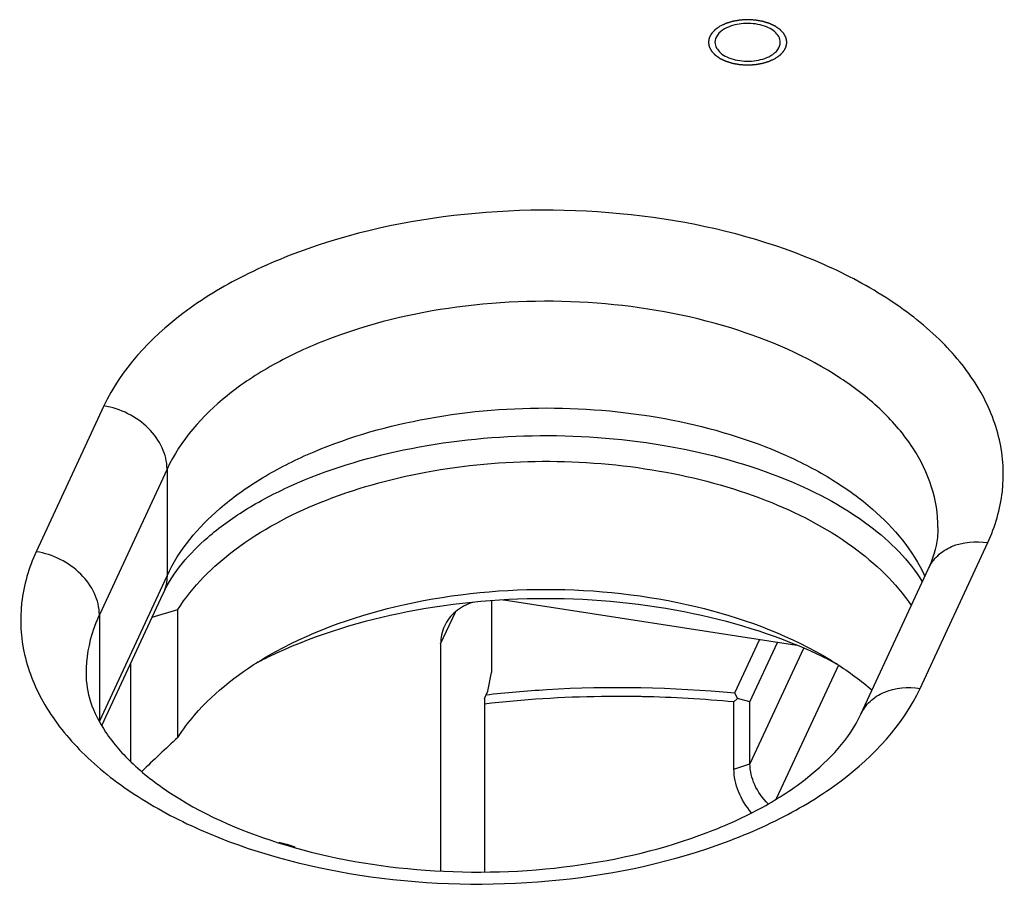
# Model space of a CAD drawing. Header units: millimetres. Extents: x 0 to 7560, y 0 to 5346.
# Tile 232 of 242: x 6241 to 6316, y 4242 to 4308. Entities that reach past the tile are written whole.
import ezdxf

# ---------------------------------------------------------------- set-up
doc = ezdxf.new("R2010")
doc.units = ezdxf.units.MM
for name, color, linetype in [('CSH-ST-M8-30_PBL1637', 7, 'Continuous'), ('M2001303_PBL919', 7, 'Continuous'), ('M2100203_PBL993', 7, 'Continuous'), ('M2160103_PBL1026', 7, 'Continuous'), ('M2160203_PBL995', 7, 'Continuous'), ('SENSOR_SD-8MS_PBL1028', 7, 'Continuous')]:
    doc.layers.add(name, color=color, linetype=linetype)

msp = doc.modelspace()

# ---------------------------------------------------------------- linework, layer by layer
at = {"layer": 'CSH-ST-M8-30_PBL1637', "color": 7}
msp.add_arc((6258.688, 4237.278), 8.089, 68.84638, 77.81612, dxfattribs=at)
at = {"layer": 'M2001303_PBL919', "color": 2}
for p, q in [((6246.987, 4278.6), (6241.811, 4267.446)), ((6251.817, 4273.77), (6246.641, 4262.617)), ((6251.817, 4273.77), (6251.817, 4265.605)), ((6309.426, 4256.987), (6314.602, 4268.14)), ((6246.641, 4254.452), (6251.817, 4265.605)), ((6246.641, 4262.617), (6246.641, 4254.452))]:
    msp.add_line(p, q, dxfattribs=at)
at = {"layer": 'M2001303_PBL919', "color": 7}
for p, q in [((6304.891, 4255.009), (6310.067, 4266.162)), ((6246.829, 4254.134), (6251.523, 4264.247))]:
    msp.add_line(p, q, dxfattribs=at)
at = {"layer": 'M2001303_PBL919', "color": 134}
for points in [[(6298.355, 4305.198), (6298.386, 4305.22), (6298.448, 4305.263), (6298.526, 4305.318), (6298.588, 4305.361), (6298.626, 4305.388), (6298.657, 4305.41), (6298.681, 4305.426), (6298.7, 4305.44), (6298.714, 4305.449), (6298.721, 4305.455), (6298.727, 4305.459), (6298.731, 4305.464), (6298.737, 4305.47), (6298.747, 4305.481), (6298.762, 4305.496), (6298.779, 4305.515), (6298.802, 4305.54), (6298.831, 4305.571), (6298.865, 4305.608), (6298.9, 4305.645), (6298.929, 4305.676), (6298.952, 4305.701), (6298.969, 4305.72), (6298.983, 4305.735), (6298.994, 4305.746), (6298.999, 4305.752), (6299.004, 4305.757), (6299.006, 4305.762), (6299.01, 4305.769), (6299.016, 4305.781), (6299.025, 4305.797), (6299.036, 4305.818), (6299.05, 4305.844), (6299.068, 4305.878), (6299.089, 4305.919), (6299.111, 4305.959), (6299.129, 4305.993), (6299.143, 4306.02), (6299.154, 4306.04), (6299.162, 4306.057), (6299.169, 4306.068), (6299.172, 4306.075), (6299.175, 4306.08), (6299.176, 4306.086), (6299.177, 4306.093), (6299.179, 4306.105), (6299.182, 4306.123), (6299.186, 4306.144), (6299.191, 4306.173), (6299.197, 4306.209), (6299.204, 4306.251), (6299.212, 4306.294), (6299.218, 4306.33), (6299.223, 4306.358), (6299.227, 4306.38), (6299.23, 4306.398), (6299.232, 4306.41), (6299.233, 4306.417), (6299.235, 4306.423), (6299.233, 4306.428), (6299.232, 4306.435), (6299.23, 4306.447), (6299.227, 4306.465), (6299.223, 4306.486), (6299.219, 4306.514), (6299.213, 4306.549), (6299.206, 4306.591), (6299.198, 4306.633), (6299.192, 4306.668), (6299.188, 4306.696), (6299.184, 4306.717), (6299.181, 4306.734), (6299.179, 4306.747), (6299.178, 4306.754), (6299.177, 4306.759), (6299.174, 4306.764), (6299.171, 4306.771), (6299.165, 4306.783), (6299.156, 4306.799), (6299.145, 4306.82), (6299.131, 4306.847), (6299.113, 4306.88), (6299.092, 4306.921), (6299.071, 4306.961), (6299.054, 4306.995), (6299.039, 4307.022), (6299.029, 4307.042), (6299.02, 4307.059), (6299.014, 4307.071), (6299.01, 4307.077), (6299.008, 4307.083), (6299.003, 4307.087), (6298.998, 4307.093), (6298.988, 4307.104), (6298.973, 4307.12), (6298.956, 4307.139), (6298.933, 4307.163), (6298.905, 4307.194), (6298.87, 4307.232), (6298.836, 4307.269), (6298.807, 4307.3), (6298.784, 4307.325), (6298.767, 4307.344), (6298.753, 4307.359), (6298.743, 4307.37), (6298.737, 4307.376), (6298.733, 4307.381), (6298.727, 4307.385), (6298.719, 4307.391), (6298.705, 4307.4), (6298.686, 4307.414), (6298.662, 4307.431), (6298.631, 4307.453), (6298.591, 4307.481), (6298.544, 4307.514), (6298.497, 4307.547), (6298.458, 4307.575), (6298.426, 4307.597), (6298.403, 4307.614), (6298.383, 4307.628), (6298.369, 4307.638), (6298.361, 4307.643), (6298.356, 4307.647), (6298.348, 4307.651), (6298.339, 4307.655), (6298.322, 4307.663), (6298.299, 4307.674), (6298.271, 4307.687), (6298.233, 4307.705), (6298.186, 4307.728), (6298.129, 4307.755), (6298.073, 4307.781), (6298.025, 4307.804), (6297.988, 4307.822), (6297.959, 4307.835), (6297.936, 4307.846), (6297.917, 4307.855), (6297.904, 4307.862), (6297.887, 4307.867), (6297.865, 4307.874), (6297.838, 4307.882), (6297.806, 4307.892), (6297.763, 4307.905), (6297.709, 4307.922), (6297.645, 4307.942), (6297.58, 4307.962), (6297.516, 4307.982), (6297.462, 4307.998), (6297.425, 4308.01), (6297.403, 4308.016), (6297.387, 4308.022), (6297.369, 4308.024), (6297.346, 4308.029), (6297.305, 4308.036), (6297.247, 4308.046), (6297.177, 4308.059), (6297.107, 4308.071), (6297.037, 4308.083), (6296.967, 4308.096), (6296.909, 4308.106), (6296.868, 4308.113), (6296.844, 4308.117), (6296.827, 4308.121), (6296.808, 4308.121), (6296.784, 4308.123), (6296.741, 4308.125), (6296.679, 4308.129), (6296.605, 4308.133), (6296.531, 4308.137), (6296.456, 4308.142), (6296.382, 4308.146), (6296.321, 4308.15), (6296.277, 4308.152), (6296.253, 4308.153), (6296.234, 4308.155), (6296.216, 4308.153), (6296.192, 4308.152), (6296.149, 4308.15), (6296.088, 4308.146), (6296.016, 4308.142), (6295.943, 4308.138), (6295.87, 4308.134), (6295.797, 4308.13), (6295.736, 4308.126), (6295.694, 4308.124), (6295.67, 4308.122), (6295.651, 4308.122), (6295.634, 4308.118), (6295.61, 4308.115), (6295.57, 4308.107), (6295.511, 4308.097), (6295.441, 4308.085), (6295.371, 4308.073), (6295.301, 4308.06), (6295.231, 4308.048), (6295.173, 4308.038), (6295.132, 4308.031), (6295.108, 4308.027), (6295.09, 4308.024), (6295.075, 4308.019), (6295.053, 4308.012), (6295.016, 4308.001), (6294.962, 4307.984), (6294.897, 4307.964), (6294.832, 4307.945), (6294.768, 4307.925), (6294.714, 4307.908), (6294.671, 4307.895), (6294.639, 4307.885), (6294.612, 4307.877), (6294.59, 4307.87), (6294.573, 4307.866), (6294.56, 4307.858), (6294.54, 4307.849), (6294.516, 4307.838), (6294.487, 4307.824), (6294.449, 4307.806), (6294.401, 4307.783), (6294.324, 4307.747), (6294.228, 4307.702), (6294.151, 4307.665), (6294.113, 4307.647)], [(6294.113, 4307.647), (6294.082, 4307.625), (6294.02, 4307.582), (6293.942, 4307.528), (6293.88, 4307.484), (6293.842, 4307.457), (6293.811, 4307.435), (6293.788, 4307.419), (6293.768, 4307.405), (6293.755, 4307.396), (6293.747, 4307.39), (6293.741, 4307.386), (6293.737, 4307.381), (6293.731, 4307.375), (6293.721, 4307.364), (6293.707, 4307.349), (6293.689, 4307.33), (6293.666, 4307.305), (6293.637, 4307.274), (6293.603, 4307.237), (6293.568, 4307.2), (6293.539, 4307.169), (6293.516, 4307.144), (6293.499, 4307.125), (6293.485, 4307.11), (6293.474, 4307.099), (6293.469, 4307.093), (6293.464, 4307.088), (6293.462, 4307.083), (6293.458, 4307.076), (6293.452, 4307.065), (6293.443, 4307.048), (6293.432, 4307.028), (6293.418, 4307.001), (6293.4, 4306.967), (6293.379, 4306.926), (6293.357, 4306.886), (6293.34, 4306.852), (6293.325, 4306.825), (6293.315, 4306.805), (6293.306, 4306.788), (6293.299, 4306.777), (6293.296, 4306.77), (6293.293, 4306.765), (6293.292, 4306.759), (6293.291, 4306.752), (6293.289, 4306.74), (6293.286, 4306.722), (6293.282, 4306.701), (6293.277, 4306.672), (6293.271, 4306.636), (6293.264, 4306.594), (6293.256, 4306.551), (6293.25, 4306.515), (6293.245, 4306.487), (6293.241, 4306.465), (6293.238, 4306.447), (6293.236, 4306.435), (6293.235, 4306.428), (6293.234, 4306.422), (6293.235, 4306.417), (6293.236, 4306.41), (6293.238, 4306.398), (6293.241, 4306.38), (6293.245, 4306.359), (6293.25, 4306.331), (6293.256, 4306.296), (6293.263, 4306.254), (6293.27, 4306.212), (6293.276, 4306.177), (6293.281, 4306.149), (6293.284, 4306.128), (6293.287, 4306.111), (6293.289, 4306.098), (6293.29, 4306.091), (6293.291, 4306.086), (6293.294, 4306.081), (6293.297, 4306.074), (6293.304, 4306.063), (6293.312, 4306.046), (6293.323, 4306.025), (6293.337, 4305.998), (6293.355, 4305.965), (6293.376, 4305.924), (6293.397, 4305.884), (6293.415, 4305.85), (6293.429, 4305.823), (6293.439, 4305.803), (6293.448, 4305.786), (6293.454, 4305.774), (6293.458, 4305.768), (6293.46, 4305.762), (6293.465, 4305.758), (6293.47, 4305.752), (6293.481, 4305.741), (6293.495, 4305.725), (6293.512, 4305.707), (6293.535, 4305.682), (6293.564, 4305.651), (6293.598, 4305.613), (6293.632, 4305.576), (6293.661, 4305.545), (6293.684, 4305.52), (6293.701, 4305.501), (6293.715, 4305.486), (6293.725, 4305.475), (6293.731, 4305.469), (6293.735, 4305.464), (6293.741, 4305.46), (6293.749, 4305.454), (6293.763, 4305.445), (6293.782, 4305.431), (6293.806, 4305.414), (6293.838, 4305.392), (6293.877, 4305.364), (6293.924, 4305.331), (6293.971, 4305.298), (6294.011, 4305.27), (6294.042, 4305.248), (6294.066, 4305.231), (6294.085, 4305.217), (6294.099, 4305.207), (6294.107, 4305.202), (6294.112, 4305.198), (6294.12, 4305.195), (6294.129, 4305.19), (6294.146, 4305.182), (6294.169, 4305.171), (6294.198, 4305.158), (6294.235, 4305.14), (6294.282, 4305.117), (6294.339, 4305.091), (6294.396, 4305.064), (6294.443, 4305.041), (6294.48, 4305.023), (6294.509, 4305.01), (6294.532, 4304.999), (6294.551, 4304.99), (6294.565, 4304.983), (6294.581, 4304.978), (6294.603, 4304.972), (6294.63, 4304.963), (6294.662, 4304.953), (6294.705, 4304.94), (6294.759, 4304.923), (6294.823, 4304.903), (6294.888, 4304.883), (6294.952, 4304.863), (6295.006, 4304.847), (6295.044, 4304.835), (6295.065, 4304.829), (6295.081, 4304.823), (6295.099, 4304.821), (6295.122, 4304.816), (6295.163, 4304.809), (6295.221, 4304.799), (6295.291, 4304.786), (6295.361, 4304.774), (6295.431, 4304.762), (6295.501, 4304.749), (6295.559, 4304.739), (6295.6, 4304.732), (6295.624, 4304.728), (6295.641, 4304.724), (6295.66, 4304.724), (6295.684, 4304.722), (6295.728, 4304.72), (6295.789, 4304.716), (6295.863, 4304.712), (6295.938, 4304.708), (6296.012, 4304.703), (6296.086, 4304.699), (6296.148, 4304.696), (6296.191, 4304.693), (6296.216, 4304.692), (6296.234, 4304.69), (6296.252, 4304.692), (6296.277, 4304.693), (6296.319, 4304.695), (6296.38, 4304.699), (6296.453, 4304.703), (6296.525, 4304.707), (6296.598, 4304.711), (6296.671, 4304.715), (6296.732, 4304.719), (6296.774, 4304.721), (6296.799, 4304.723), (6296.817, 4304.723), (6296.834, 4304.727), (6296.858, 4304.731), (6296.899, 4304.738), (6296.957, 4304.748), (6297.027, 4304.76), (6297.097, 4304.772), (6297.167, 4304.785), (6297.237, 4304.797), (6297.296, 4304.807), (6297.336, 4304.814), (6297.36, 4304.818), (6297.378, 4304.821), (6297.393, 4304.826), (6297.415, 4304.833), (6297.453, 4304.844), (6297.507, 4304.861), (6297.571, 4304.881), (6297.636, 4304.901), (6297.7, 4304.92), (6297.754, 4304.937), (6297.797, 4304.95), (6297.83, 4304.96), (6297.857, 4304.968), (6297.878, 4304.975), (6297.895, 4304.979), (6297.909, 4304.987), (6297.928, 4304.996), (6297.952, 4305.007), (6297.981, 4305.021), (6298.019, 4305.039), (6298.067, 4305.062), (6298.144, 4305.098), (6298.24, 4305.143), (6298.317, 4305.18), (6298.355, 4305.198)]]:
    msp.add_open_spline(points, degree=3, knots=[0, 0, 0, 0, 0.015625, 0.03125, 0.039062, 0.046875, 0.050781, 0.054688, 0.058594, 0.060547, 0.061523, 0.0625, 0.063477, 0.064453, 0.066406, 0.070312, 0.074219, 0.078125, 0.085938, 0.09375, 0.101562, 0.109375, 0.113281, 0.117188, 0.121094, 0.123047, 0.124023, 0.125, 0.125977, 0.126953, 0.128906, 0.132812, 0.136719, 0.140625, 0.148438, 0.15625, 0.164062, 0.171875, 0.175781, 0.179688, 0.183594, 0.185547, 0.186523, 0.1875, 0.188477, 0.189453, 0.191406, 0.195312, 0.199219, 0.203125, 0.210938, 0.21875, 0.226562, 0.234375, 0.238281, 0.242188, 0.246094, 0.248047, 0.249023, 0.25, 0.250977, 0.251953, 0.253906, 0.257812, 0.261719, 0.265625, 0.273438, 0.28125, 0.289062, 0.296875, 0.300781, 0.304688, 0.308594, 0.310547, 0.311523, 0.3125, 0.313477, 0.314453, 0.316406, 0.320312, 0.324219, 0.328125, 0.335938, 0.34375, 0.351562, 0.359375, 0.363281, 0.367188, 0.371094, 0.373047, 0.374023, 0.375, 0.375977, 0.376953, 0.378906, 0.382812, 0.386719, 0.390625, 0.398438, 0.40625, 0.414062, 0.421875, 0.425781, 0.429688, 0.433594, 0.435547, 0.436523, 0.4375, 0.438477, 0.439453, 0.441406, 0.445312, 0.449219, 0.453125, 0.460938, 0.46875, 0.476562, 0.484375, 0.488281, 0.492188, 0.496094, 0.498047, 0.499023, 0.5, 0.500977, 0.501953, 0.503906, 0.507812, 0.511719, 0.515625, 0.523438, 0.53125, 0.539062, 0.546875, 0.550781, 0.554688, 0.558594, 0.560547, 0.5625, 0.564453, 0.566406, 0.570312, 0.574219, 0.578125, 0.585938, 0.59375, 0.601562, 0.609375, 0.617188, 0.621094, 0.623047, 0.625, 0.626953, 0.628906, 0.632812, 0.640625, 0.648438, 0.65625, 0.664062, 0.671875, 0.679688, 0.683594, 0.685547, 0.6875, 0.689453, 0.691406, 0.695312, 0.703125, 0.710938, 0.71875, 0.726562, 0.734375, 0.742188, 0.746094, 0.748047, 0.75, 0.751953, 0.753906, 0.757812, 0.765625, 0.773438, 0.78125, 0.789062, 0.796875, 0.804688, 0.808594, 0.810547, 0.8125, 0.814453, 0.816406, 0.820312, 0.828125, 0.835938, 0.84375, 0.851562, 0.859375, 0.867188, 0.871094, 0.873047, 0.875, 0.876953, 0.878906, 0.882812, 0.890625, 0.898438, 0.90625, 0.914062, 0.921875, 0.925781, 0.929688, 0.933594, 0.935547, 0.9375, 0.939453, 0.941406, 0.945312, 0.949219, 0.953125, 0.960938, 0.96875, 0.984375, 1, 1, 1, 1], dxfattribs=at)
at = {"layer": 'M2001303_PBL919', "color": 7}
for points, knots in [([(6298.734, 4306.423), (6298.734, 4306.724), (6298.422, 4307.206), (6297.806, 4307.568), (6296.946, 4307.859), (6295.778, 4307.916), (6294.853, 4307.666), (6294.466, 4307.443)], [0, 0, 0, 0, 0.183284, 0.301481, 0.436214, 0.728949, 1, 1, 1, 1]), ([(6294.466, 4307.443), (6294.26, 4307.324), (6293.904, 4307.052), (6293.734, 4306.617), (6293.734, 4306.423)], [0, 0, 0, 0, 0.550751, 1, 1, 1, 1]), ([(6293.734, 4306.423), (6293.734, 4306.121), (6294.046, 4305.639), (6294.663, 4305.277), (6295.522, 4304.986), (6296.69, 4304.929), (6297.615, 4305.179), (6298.002, 4305.402)], [0, 0, 0, 0, 0.183284, 0.301481, 0.436214, 0.728949, 1, 1, 1, 1]), ([(6298.002, 4305.402), (6298.209, 4305.521), (6298.564, 4305.793), (6298.734, 4306.228), (6298.734, 4306.423)], [0, 0, 0, 0, 0.550751, 1, 1, 1, 1]), ([(6251.523, 4264.247), (6252.29, 4265.902), (6254.338, 4268.245), (6257.848, 4270.768), (6262.755, 4273.335), (6270.127, 4275.581), (6279.763, 4276.612), (6289.513, 4275.936), (6298.326, 4273.638), (6305.22, 4270.109), (6308.603, 4266.81), (6309.607, 4265.118)], [0, 0, 0, 0, 0.084245, 0.138453, 0.199804, 0.339046, 0.491466, 0.645151, 0.788093, 0.909144, 1, 1, 1, 1]), ([(6310.795, 4269.287), (6310.795, 4269.034), (6310.734, 4267.96), (6310.413, 4266.908), (6310.067, 4266.162)], [0, 0, 0, 0, 0.235371, 1, 1, 1, 1]), ([(6245.618, 4258.134), (6245.618, 4257.402), (6245.894, 4255.797), (6247.138, 4253.399), (6249.3, 4250.964), (6253.717, 4247.64), (6261.259, 4244.491), (6271.699, 4242.696), (6282.677, 4243.008), (6291.369, 4245.046), (6297.284, 4247.723), (6301.511, 4250.456), (6304.007, 4253.105), (6304.891, 4255.009)], [0, 0, 0, 0, 0.031735, 0.069277, 0.115793, 0.171813, 0.307879, 0.465306, 0.628491, 0.781277, 0.849114, 0.908919, 1, 1, 1, 1])]:
    msp.add_open_spline(points, degree=3, knots=knots, dxfattribs=at)
at = {"layer": 'M2001303_PBL919', "color": 2}
for points, knots in [([(6314.602, 4268.14), (6315.173, 4269.369), (6315.951, 4271.989), (6315.706, 4276.125), (6314.041, 4280.099), (6311.102, 4283.734), (6307.039, 4286.933), (6300.072, 4290.627), (6289.616, 4293.431), (6276.352, 4293.906), (6265.469, 4291.895), (6257.803, 4288.772), (6251.854, 4285.191), (6248.292, 4281.412), (6246.987, 4278.6)], [0, 0, 0, 0, 0.046195, 0.091259, 0.138539, 0.190662, 0.248984, 0.31368, 0.458398, 0.613367, 0.763117, 0.831705, 0.894318, 1, 1, 1, 1]), ([(6310.795, 4269.287), (6310.795, 4270.333), (6310.445, 4272.502), (6308.933, 4275.562), (6306.52, 4278.38), (6302.029, 4281.864), (6294.667, 4285.046), (6284.626, 4286.825), (6274.13, 4286.54), (6265.776, 4284.551), (6259.989, 4281.892), (6255.498, 4278.947), (6252.834, 4275.961), (6251.817, 4273.77)], [0, 0, 0, 0, 0.044305, 0.091279, 0.142879, 0.200086, 0.330737, 0.477569, 0.629085, 0.772504, 0.837859, 0.897693, 1, 1, 1, 1]), ([(6251.817, 4273.77), (6251.817, 4274.324), (6251.528, 4275.491), (6250.077, 4277.491), (6248.248, 4278.405), (6246.987, 4278.6)], [0, 0, 0, 0, 0.227324, 0.476241, 1, 1, 1, 1]), ([(6251.817, 4265.605), (6252.735, 4267.584), (6255.041, 4270.313), (6258.956, 4273.108), (6263.986, 4275.704), (6271.355, 4277.876), (6280.847, 4278.741), (6290.334, 4277.857), (6297.692, 4275.67), (6302.707, 4273.063), (6306.605, 4270.26), (6308.894, 4267.525), (6309.8, 4265.545)], [0, 0, 0, 0, 0.098711, 0.15567, 0.217636, 0.353956, 0.500314, 0.646616, 0.782777, 0.844638, 0.901486, 1, 1, 1, 1]), ([(6310.067, 4266.162), (6310.236, 4266.527), (6310.738, 4267.212), (6312.241, 4268.169), (6313.685, 4268.282), (6314.602, 4268.14)], [0, 0, 0, 0, 0.229475, 0.470488, 1, 1, 1, 1]), ([(6241.811, 4267.446), (6241.241, 4266.217), (6240.462, 4263.597), (6240.707, 4259.461), (6242.372, 4255.488), (6245.311, 4251.852), (6249.374, 4248.653), (6256.341, 4244.959), (6266.797, 4242.155), (6280.062, 4241.68), (6290.944, 4243.691), (6298.611, 4246.814), (6304.56, 4250.396), (6308.121, 4254.175), (6309.426, 4256.987)], [0, 0, 0, 0, 0.046195, 0.091259, 0.138539, 0.190662, 0.248984, 0.31368, 0.458398, 0.613367, 0.763117, 0.831705, 0.894318, 1, 1, 1, 1]), ([(6246.641, 4262.617), (6246.641, 4263.17), (6246.351, 4264.338), (6244.901, 4266.337), (6243.071, 4267.251), (6241.811, 4267.446)], [0, 0, 0, 0, 0.227324, 0.476241, 1, 1, 1, 1]), ([(6246.641, 4262.617), (6246.474, 4262.257), (6245.894, 4260.83), (6245.618, 4259.277), (6245.618, 4258.134)], [0, 0, 0, 0, 0.257759, 1, 1, 1, 1]), ([(6304.891, 4255.009), (6305.06, 4255.374), (6305.562, 4256.058), (6307.065, 4257.016), (6308.509, 4257.128), (6309.426, 4256.987)], [0, 0, 0, 0, 0.229475, 0.470488, 1, 1, 1, 1])]:
    msp.add_open_spline(points, degree=3, knots=knots, dxfattribs=at)
msp.add_open_spline([(6251.817, 4265.605), (6251.817, 4265.142), (6251.718, 4264.667), (6251.523, 4264.247)], degree=3, dxfattribs=at)
at = {"layer": 'M2100203_PBL993', "color": 7}
for p, q in [((6295.247, 4256.639), (6297.133, 4260.703)), ((6296.411, 4255.944), (6298.521, 4260.489)), ((6295.449, 4256.22), (6295.247, 4256.639)), ((6288.186, 4256.349), (6288.078, 4256.351)), ((6288.186, 4256.345), (6288.078, 4256.351)), ((6295.187, 4255.945), (6295.449, 4256.22)), ((6295.187, 4250.812), (6295.187, 4255.945)), ((6296.411, 4255.944), (6295.449, 4256.22)), ((6296.411, 4251.22), (6296.411, 4255.944))]:
    msp.add_line(p, q, dxfattribs=at)
at = {"layer": 'M2100203_PBL993', "color": 2}
for p in [(6300.504, 4260.038), (6295.187, 4250.812)]:
    msp.add_line(p, (6296.411, 4251.22), dxfattribs=at)
at = {"layer": 'M2100203_PBL993', "color": 7}
msp.add_arc((6286.189, 4160.87), 95.499, 84.59363, 88.80203, dxfattribs=at)
for points, knots in [([(6276.19, 4256.49), (6277.744, 4256.668), (6284.081, 4257.219), (6290.473, 4257.089), (6295.247, 4256.639)], [0, 0, 0, 0, 0.245959, 1, 1, 1, 1]), ([(6288.078, 4256.351), (6287.067, 4256.37), (6283.065, 4256.382), (6279.061, 4256.131), (6276.091, 4255.786)], [0, 0, 0, 0, 0.252828, 1, 1, 1, 1]), ([(6296.533, 4247.464), (6296.12, 4247.947), (6295.452, 4248.997), (6295.187, 4250.226), (6295.187, 4250.812)], [0, 0, 0, 0, 0.520361, 1, 1, 1, 1]), ([(6297.799, 4248.141), (6297.378, 4248.568), (6296.692, 4249.518), (6296.411, 4250.672), (6296.411, 4251.22)], [0, 0, 0, 0, 0.52248, 1, 1, 1, 1])]:
    msp.add_open_spline(points, degree=3, knots=knots, dxfattribs=at)
at = {"layer": 'M2160103_PBL1026', "color": 7}
for p, q in [((6276.627, 4263.662), (6276.627, 4258.188)), ((6300.005, 4260.259), (6277.575, 4263.729)), ((6272.745, 4260.393), (6272.745, 4243.01)), ((6276.369, 4256.775), (6276.627, 4258.188)), ((6276.11, 4256.217), (6276.369, 4256.775)), ((6276.11, 4256.217), (6276.11, 4242.941))]:
    msp.add_line(p, q, dxfattribs=at)
at = {"layer": 'M2160103_PBL1026', "color": 2}
msp.add_line((6272.745, 4260.393), (6273.872, 4262.821), dxfattribs=at)
at = {"layer": 'M2160103_PBL1026', "color": 7}
msp.add_arc((6276.674, 4257.907), 5.891, 81.20625, 81.5152, dxfattribs=at)
msp.add_open_spline([(6275.182, 4263.563), (6274.714, 4263.409), (6273.844, 4262.953), (6273.234, 4262.171), (6273.039, 4261.751)], degree=3, knots=[0, 0, 0, 0, 0.515528, 1, 1, 1, 1], dxfattribs=at)
msp.add_open_spline([(6273.039, 4261.751), (6272.844, 4261.331), (6272.745, 4260.857), (6272.745, 4260.393)], degree=3, dxfattribs=at)
at = {"layer": 'M2160203_PBL995', "color": 7}
for p, q in [((6250.683, 4262.439), (6252.643, 4263.025)), ((6252.643, 4253.227), (6252.643, 4263.025)), ((6249.051, 4251.378), (6249.051, 4258.922))]:
    msp.add_line(p, q, dxfattribs=at)
for centre, radius, start, end in [((6274.568, 4228.445), 34.38, 115.80341, 117.57457), ((6287.101, 4228.605), 34.201, 62.10226, 64.21325), ((6356.18, 4140.717), 152.901, 132.62181, 134.04671)]:
    msp.add_arc(centre, radius, start, end, dxfattribs=at)
for points, knots in [([(6252.643, 4263.025), (6253.775, 4264.801), (6257.128, 4268.108), (6263.725, 4271.59), (6271.753, 4273.823), (6280.546, 4274.614), (6289.36, 4273.906), (6297.449, 4271.75), (6304.14, 4268.332), (6307.583, 4265.064), (6308.768, 4263.298)], [0, 0, 0, 0, 0.101117, 0.220439, 0.355148, 0.498552, 0.6422, 0.777594, 0.897894, 1, 1, 1, 1]), ([(6259.581, 4259.489), (6262.592, 4261.228), (6269.596, 4263.765), (6280.795, 4264.981), (6291.993, 4263.765), (6298.997, 4261.228), (6302.008, 4259.489)], [0, 0, 0, 0, 0.237217, 0.5, 0.762783, 1, 1, 1, 1]), ([(6301.979, 4259.401), (6298.843, 4260.917), (6291.842, 4263.138), (6280.79, 4264.213), (6269.739, 4263.136), (6262.739, 4260.914), (6259.603, 4259.397)], [0, 0, 0, 0, 0.239919, 0.500017, 0.760106, 1, 1, 1, 1]), ([(6252.643, 4253.227), (6253.027, 4253.83), (6254.919, 4256.34), (6257.487, 4258.28), (6259.581, 4259.489)], [0, 0, 0, 0, 0.22825, 1, 1, 1, 1]), ([(6302.008, 4259.489), (6302.354, 4259.289), (6303.667, 4258.494), (6304.911, 4257.582), (6305.769, 4256.838)], [0, 0, 0, 0, 0.260199, 1, 1, 1, 1])]:
    msp.add_open_spline(points, degree=3, knots=knots, dxfattribs=at)
at = {"layer": 'SENSOR_SD-8MS_PBL1028', "color": 7}
msp.add_line((6303.18, 4258.773), (6298.422, 4248.521), dxfattribs=at)

doc.saveas('drawing.dxf')
